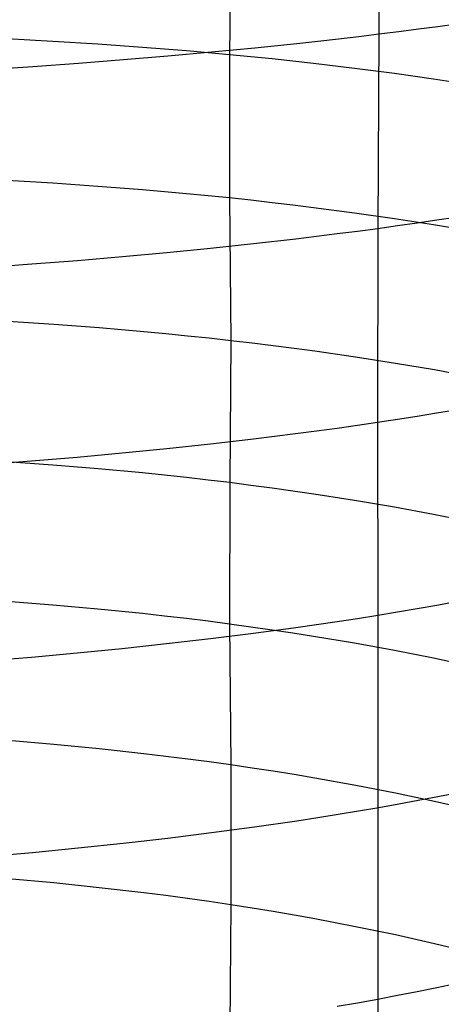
# Model space of a CAD drawing. Extents: x -383 to 1849, y -1185 to -529.
# Tile 110 of 256: x -361.51 to -357.23, y -1038.89 to -1028.88. Entities that reach past the tile are written whole.
import ezdxf

# ---------------------------------------------------------------- set-up
doc = ezdxf.new("R2010")
doc.units = 0
doc.layers.add('PREDEFINITO', color=7, linetype='CONTINUOUS')

msp = doc.modelspace()

# ---------------------------------------------------------------- linework, layer by layer
at = {"layer": 'PREDEFINITO'}
for p, q in [((-357.865, -1027.042, 675.936), (-357.865, -1029.022, 675.693)), ((-359.368, -1027.773, 649.683), (-359.381, -1029.233, 649.424)), ((-357.265, -1028.945, 675.282), (-357.071, -1028.918, 675.139)), ((-358.069, -1029.047, 675.822), (-357.865, -1029.022, 675.693)), ((-357.865, -1029.022, 675.693), (-357.876, -1030.998, 675.417)), ((-357.865, -1029.022, 675.693), (-357.662, -1028.997, 675.559)), ((-357.662, -1028.997, 675.559), (-357.463, -1028.971, 675.423)), ((-357.463, -1028.971, 675.423), (-357.265, -1028.945, 675.282)), ((-361.178, -1029.097, 648.685), (-361.643, -1029.072, 648.538)), ((-360.719, -1029.126, 648.847), (-361.178, -1029.097, 648.685)), ((-360.266, -1029.158, 649.024), (-360.719, -1029.126, 648.847)), ((-359.126, -1029.163, 676.416), (-358.697, -1029.118, 676.189)), ((-358.697, -1029.118, 676.189), (-358.486, -1029.095, 676.071)), ((-358.486, -1029.095, 676.071), (-358.276, -1029.071, 675.948)), ((-358.276, -1029.071, 675.948), (-358.069, -1029.047, 675.822)), ((-360.042, -1029.175, 649.118), (-360.266, -1029.158, 649.024)), ((-359.82, -1029.193, 649.216), (-360.042, -1029.175, 649.118)), ((-360.008, -1029.245, 676.825), (-359.564, -1029.205, 676.628)), ((-359.599, -1029.213, 649.318), (-359.82, -1029.193, 649.216)), ((-359.381, -1029.233, 649.424), (-359.599, -1029.213, 649.318)), ((-359.564, -1029.205, 676.628), (-359.126, -1029.163, 676.416)), ((-361.382, -1029.351, 677.329), (-360.918, -1029.318, 677.176)), ((-360.918, -1029.318, 677.176), (-360.46, -1029.283, 677.008)), ((-360.46, -1029.283, 677.008), (-360.008, -1029.245, 676.825)), ((-359.381, -1029.233, 649.424), (-359.381, -1030.689, 649.142)), ((-359.164, -1029.254, 649.533), (-359.381, -1029.233, 649.424)), ((-358.95, -1029.276, 649.647), (-359.164, -1029.254, 649.533)), ((-358.737, -1029.299, 649.764), (-358.95, -1029.276, 649.647)), ((-358.527, -1029.322, 649.884), (-358.737, -1029.299, 649.764)), ((-358.112, -1029.372, 650.136), (-358.527, -1029.322, 649.884)), ((-361.851, -1029.382, 677.468), (-361.382, -1029.351, 677.329)), ((-357.707, -1029.425, 650.402), (-358.112, -1029.372, 650.136)), ((-357.31, -1029.482, 650.682), (-357.707, -1029.425, 650.402)), ((-356.923, -1029.541, 650.974), (-357.31, -1029.482, 650.682)), ((-361.178, -1030.539, 648.406), (-361.642, -1030.511, 648.26)), ((-360.719, -1030.571, 648.568), (-361.178, -1030.539, 648.406)), ((-360.266, -1030.606, 648.744), (-360.719, -1030.571, 648.568)), ((-360.042, -1030.626, 648.838), (-360.266, -1030.606, 648.744)), ((-359.819, -1030.646, 648.935), (-360.042, -1030.626, 648.838)), ((-359.599, -1030.667, 649.037), (-359.819, -1030.646, 648.935)), ((-359.381, -1030.689, 649.142), (-359.599, -1030.667, 649.037)), ((-359.381, -1030.689, 649.142), (-359.369, -1032.141, 648.836)), ((-359.164, -1030.712, 649.251), (-359.381, -1030.689, 649.142)), ((-358.95, -1030.737, 649.364), (-359.164, -1030.712, 649.251)), ((-358.737, -1030.762, 649.481), (-358.95, -1030.737, 649.364)), ((-358.527, -1030.788, 649.601), (-358.737, -1030.762, 649.481)), ((-358.112, -1030.843, 649.852), (-358.527, -1030.788, 649.601)), ((-357.707, -1030.901, 650.117), (-358.112, -1030.843, 649.852)), ((-357.31, -1030.963, 650.395), (-357.707, -1030.901, 650.117)), ((-357.474, -1030.942, 675.147), (-357.277, -1030.912, 675.007)), ((-357.277, -1030.912, 675.007), (-357.082, -1030.883, 674.864)), ((-358.288, -1031.052, 675.672), (-358.081, -1031.026, 675.546)), ((-358.081, -1031.026, 675.546), (-357.876, -1030.998, 675.417)), ((-357.876, -1030.998, 675.417), (-357.878, -1032.969, 675.095)), ((-357.876, -1030.998, 675.417), (-357.674, -1030.97, 675.284)), ((-357.674, -1030.97, 675.284), (-357.474, -1030.942, 675.147)), ((-356.923, -1031.028, 650.686), (-357.31, -1030.963, 650.395)), ((-359.137, -1031.153, 676.138), (-358.708, -1031.104, 675.912)), ((-358.708, -1031.104, 675.912), (-358.497, -1031.079, 675.794)), ((-358.497, -1031.079, 675.794), (-358.288, -1031.052, 675.672)), ((-360.019, -1031.244, 676.546), (-359.575, -1031.2, 676.349)), ((-359.575, -1031.2, 676.349), (-359.137, -1031.153, 676.138)), ((-361.392, -1031.36, 677.048), (-360.928, -1031.324, 676.895)), ((-360.928, -1031.324, 676.895), (-360.47, -1031.285, 676.728)), ((-360.47, -1031.285, 676.728), (-360.019, -1031.244, 676.546)), ((-361.86, -1031.394, 677.186), (-361.392, -1031.36, 677.048)), ((-361.167, -1031.976, 648.105), (-361.632, -1031.945, 647.959)), ((-360.707, -1032.011, 648.265), (-361.167, -1031.976, 648.105)), ((-360.254, -1032.05, 648.44), (-360.707, -1032.011, 648.265)), ((-360.03, -1032.071, 648.534), (-360.254, -1032.05, 648.44)), ((-359.808, -1032.093, 648.631), (-360.03, -1032.071, 648.534)), ((-359.588, -1032.116, 648.732), (-359.808, -1032.093, 648.631)), ((-359.369, -1032.141, 648.836), (-359.588, -1032.116, 648.732)), ((-359.369, -1032.141, 648.836), (-359.38, -1033.583, 648.492)), ((-359.152, -1032.166, 648.945), (-359.369, -1032.141, 648.836)), ((-358.938, -1032.192, 649.057), (-359.152, -1032.166, 648.945)), ((-358.725, -1032.219, 649.173), (-358.938, -1032.192, 649.057)), ((-358.515, -1032.248, 649.292), (-358.725, -1032.219, 649.173)), ((-358.101, -1032.307, 649.542), (-358.515, -1032.248, 649.292)), ((-357.695, -1032.371, 649.805), (-358.101, -1032.307, 649.542)), ((-357.299, -1032.438, 650.081), (-357.695, -1032.371, 649.805)), ((-356.912, -1032.509, 650.371), (-357.299, -1032.438, 650.081)), ((-357.675, -1032.938, 674.963), (-357.476, -1032.907, 674.827)), ((-357.476, -1032.907, 674.827), (-357.278, -1032.875, 674.688)), ((-357.278, -1032.875, 674.688), (-357.084, -1032.842, 674.545)), ((-358.498, -1033.057, 675.471), (-358.289, -1033.028, 675.349)), ((-358.289, -1033.028, 675.349), (-358.082, -1032.999, 675.224)), ((-358.082, -1032.999, 675.224), (-357.878, -1032.969, 675.095)), ((-357.878, -1032.969, 675.095), (-357.675, -1032.938, 674.963)), ((-357.878, -1032.969, 675.095), (-357.876, -1034.931, 674.734)), ((-359.139, -1033.138, 675.813), (-358.71, -1033.084, 675.588)), ((-358.71, -1033.084, 675.588), (-358.498, -1033.057, 675.471)), ((-360.02, -1033.236, 676.219), (-359.576, -1033.189, 676.023)), ((-359.576, -1033.189, 676.023), (-359.139, -1033.138, 675.813)), ((-361.393, -1033.363, 676.719), (-360.93, -1033.324, 676.567)), ((-360.93, -1033.324, 676.567), (-360.472, -1033.281, 676.4)), ((-360.472, -1033.281, 676.4), (-360.02, -1033.236, 676.219)), ((-361.862, -1033.399, 676.856), (-361.393, -1033.363, 676.719)), ((-361.178, -1033.404, 647.763), (-361.643, -1033.37, 647.618)), ((-360.718, -1033.442, 647.922), (-361.178, -1033.404, 647.763)), ((-360.266, -1033.484, 648.097), (-360.718, -1033.442, 647.922)), ((-360.042, -1033.507, 648.19), (-360.266, -1033.484, 648.097)), ((-359.819, -1033.531, 648.287), (-360.042, -1033.507, 648.19)), ((-359.599, -1033.557, 648.387), (-359.819, -1033.531, 648.287)), ((-359.38, -1033.583, 648.492), (-359.599, -1033.557, 648.387)), ((-359.38, -1033.583, 648.492), (-359.381, -1035.021, 648.123)), ((-359.164, -1033.611, 648.6), (-359.38, -1033.583, 648.492)), ((-358.949, -1033.639, 648.712), (-359.164, -1033.611, 648.6)), ((-358.737, -1033.669, 648.827), (-358.949, -1033.639, 648.712)), ((-358.526, -1033.7, 648.946), (-358.737, -1033.669, 648.827)), ((-358.112, -1033.764, 649.195), (-358.526, -1033.7, 648.946)), ((-357.706, -1033.833, 649.457), (-358.112, -1033.764, 649.195)), ((-357.309, -1033.906, 649.733), (-357.706, -1033.833, 649.457)), ((-356.922, -1033.983, 650.021), (-357.309, -1033.906, 649.733)), ((-361.178, -1034.828, 647.398), (-361.643, -1034.791, 647.254)), ((-360.719, -1034.869, 647.557), (-361.178, -1034.828, 647.398)), ((-357.474, -1034.863, 674.467), (-357.276, -1034.829, 674.329)), ((-357.276, -1034.829, 674.329), (-357.081, -1034.793, 674.187)), ((-360.266, -1034.915, 647.731), (-360.719, -1034.869, 647.557)), ((-360.042, -1034.94, 647.823), (-360.266, -1034.915, 647.731)), ((-358.081, -1034.963, 674.862), (-357.876, -1034.931, 674.734)), ((-357.876, -1034.931, 674.734), (-357.674, -1034.897, 674.602)), ((-357.876, -1034.931, 674.734), (-357.876, -1038.833, 673.896)), ((-357.674, -1034.897, 674.602), (-357.474, -1034.863, 674.467)), ((-359.82, -1034.966, 647.92), (-360.042, -1034.94, 647.823)), ((-359.599, -1034.993, 648.02), (-359.82, -1034.966, 647.92)), ((-359.381, -1035.021, 648.123), (-359.599, -1034.993, 648.02)), ((-359.381, -1035.021, 648.123), (-359.368, -1036.453, 647.732)), ((-359.164, -1035.051, 648.231), (-359.381, -1035.021, 648.123)), ((-358.709, -1035.056, 675.223), (-358.498, -1035.026, 675.106)), ((-358.498, -1035.026, 675.106), (-358.288, -1034.995, 674.986)), ((-358.288, -1034.995, 674.986), (-358.081, -1034.963, 674.862)), ((-359.576, -1035.168, 675.655), (-359.139, -1035.113, 675.446)), ((-358.95, -1035.082, 648.342), (-359.164, -1035.051, 648.231)), ((-359.139, -1035.113, 675.446), (-358.709, -1035.056, 675.223)), ((-358.737, -1035.114, 648.457), (-358.95, -1035.082, 648.342)), ((-358.527, -1035.147, 648.575), (-358.737, -1035.114, 648.457)), ((-360.473, -1035.268, 676.029), (-360.021, -1035.22, 675.849)), ((-360.021, -1035.22, 675.849), (-359.576, -1035.168, 675.655)), ((-358.113, -1035.216, 648.823), (-358.527, -1035.147, 648.575)), ((-357.707, -1035.29, 649.084), (-358.113, -1035.216, 648.823)), ((-361.395, -1035.356, 676.345), (-360.931, -1035.314, 676.194)), ((-360.931, -1035.314, 676.194), (-360.473, -1035.268, 676.029)), ((-357.31, -1035.369, 649.358), (-357.707, -1035.29, 649.084)), ((-361.865, -1035.394, 676.481), (-361.395, -1035.356, 676.345)), ((-356.923, -1035.451, 649.645), (-357.31, -1035.369, 649.358)), ((-361.166, -1036.245, 647.011), (-361.631, -1036.206, 646.868)), ((-360.707, -1036.289, 647.169), (-361.166, -1036.245, 647.011)), ((-360.253, -1036.339, 647.342), (-360.707, -1036.289, 647.169)), ((-360.029, -1036.366, 647.434), (-360.253, -1036.339, 647.342)), ((-359.807, -1036.393, 647.53), (-360.029, -1036.366, 647.434)), ((-359.587, -1036.423, 647.629), (-359.807, -1036.393, 647.53)), ((-359.368, -1036.453, 647.732), (-359.587, -1036.423, 647.629)), ((-359.368, -1036.453, 647.732), (-359.369, -1037.875, 647.308)), ((-359.152, -1036.485, 647.839), (-359.368, -1036.453, 647.732)), ((-358.937, -1036.518, 647.949), (-359.152, -1036.485, 647.839)), ((-358.725, -1036.552, 648.063), (-358.937, -1036.518, 647.949)), ((-358.514, -1036.587, 648.181), (-358.725, -1036.552, 648.063)), ((-358.1, -1036.661, 648.426), (-358.514, -1036.587, 648.181)), ((-357.694, -1036.74, 648.685), (-358.1, -1036.661, 648.426)), ((-357.298, -1036.824, 648.958), (-357.694, -1036.74, 648.685)), ((-357.663, -1036.849, 674.197), (-357.464, -1036.812, 674.063)), ((-357.464, -1036.812, 674.063), (-357.266, -1036.775, 673.925)), ((-356.911, -1036.912, 649.242), (-357.298, -1036.824, 648.958)), ((-357.266, -1036.775, 673.925), (-357.071, -1036.737, 673.784)), ((-358.277, -1036.954, 674.579), (-358.07, -1036.92, 674.455)), ((-358.07, -1036.92, 674.455), (-357.866, -1036.885, 674.328)), ((-357.866, -1036.885, 674.328), (-357.663, -1036.849, 674.197)), ((-359.127, -1037.082, 675.038), (-358.698, -1037.02, 674.815)), ((-358.698, -1037.02, 674.815), (-358.486, -1036.987, 674.699)), ((-358.486, -1036.987, 674.699), (-358.277, -1036.954, 674.579)), ((-359.565, -1037.141, 675.246), (-359.127, -1037.082, 675.038)), ((-360.461, -1037.249, 675.618), (-360.009, -1037.197, 675.439)), ((-360.009, -1037.197, 675.439), (-359.565, -1037.141, 675.246)), ((-361.383, -1037.342, 675.933), (-360.919, -1037.297, 675.783)), ((-360.919, -1037.297, 675.783), (-360.461, -1037.249, 675.618)), ((-361.852, -1037.384, 676.069), (-361.383, -1037.342, 675.933)), ((-361.166, -1037.653, 646.591), (-361.631, -1037.611, 646.448)), ((-360.707, -1037.701, 646.748), (-361.166, -1037.653, 646.591)), ((-360.254, -1037.754, 646.92), (-360.707, -1037.701, 646.748)), ((-360.03, -1037.782, 647.011), (-360.254, -1037.754, 646.92)), ((-359.808, -1037.812, 647.107), (-360.03, -1037.782, 647.011)), ((-359.587, -1037.843, 647.205), (-359.808, -1037.812, 647.107)), ((-359.369, -1037.875, 647.308), (-359.587, -1037.843, 647.205)), ((-359.369, -1037.875, 647.308), (-359.38, -1039.287, 646.851)), ((-359.152, -1037.909, 647.414), (-359.369, -1037.875, 647.308)), ((-358.938, -1037.944, 647.524), (-359.152, -1037.909, 647.414)), ((-358.725, -1037.981, 647.637), (-358.938, -1037.944, 647.524)), ((-358.515, -1038.018, 647.754), (-358.725, -1037.981, 647.637)), ((-358.101, -1038.098, 647.998), (-358.515, -1038.018, 647.754)), ((-357.695, -1038.182, 648.255), (-358.101, -1038.098, 647.998)), ((-357.299, -1038.271, 648.526), (-357.695, -1038.182, 648.255)), ((-356.912, -1038.364, 648.809), (-357.299, -1038.271, 648.526)), ((-357.474, -1038.755, 673.632), (-357.277, -1038.715, 673.495)), ((-357.277, -1038.715, 673.495), (-357.082, -1038.674, 673.354)), ((-358.081, -1038.871, 674.023), (-357.876, -1038.833, 673.896)), ((-357.876, -1038.833, 673.896), (-357.674, -1038.795, 673.766)), ((-357.876, -1038.833, 673.896), (-357.876, -1040.771, 673.42)), ((-357.674, -1038.795, 673.766), (-357.474, -1038.755, 673.632)), ((-358.288, -1038.907, 674.146), (-358.081, -1038.871, 674.023))]:
    msp.add_line(p, q, dxfattribs=at)

doc.saveas('drawing.dxf')
